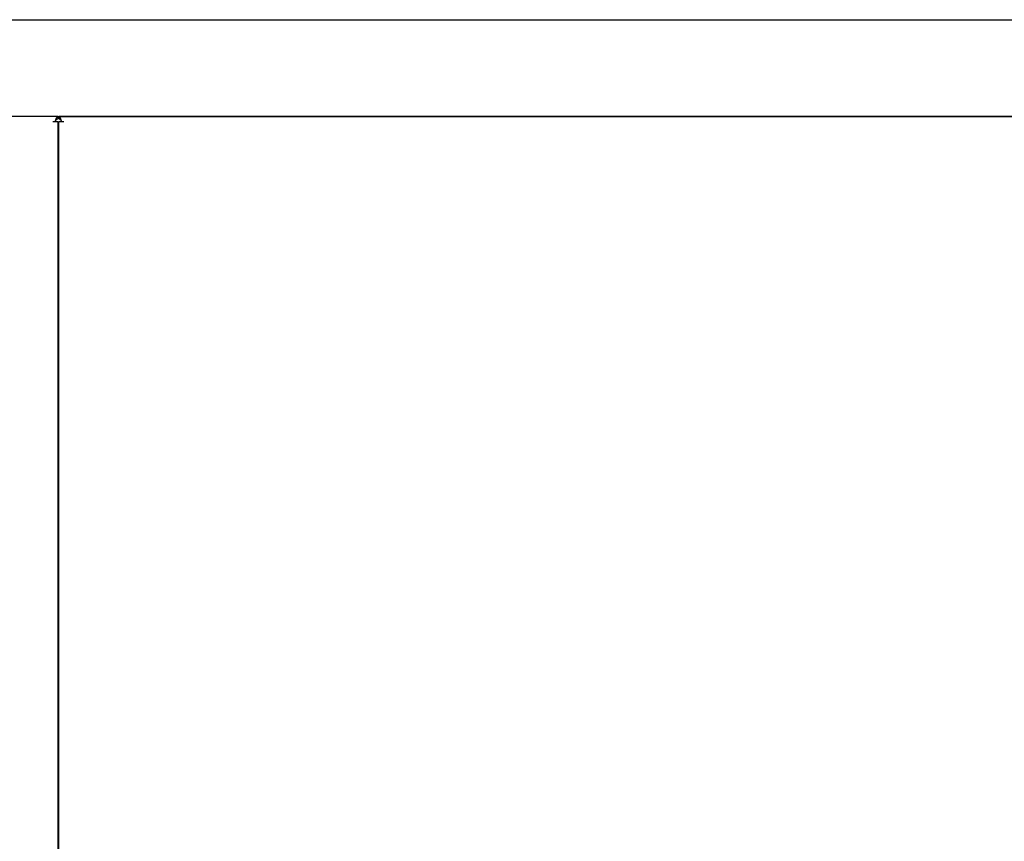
# Model space of a CAD drawing. Extents: x 197 to 960, y 137 to 662.
# Tile 22 of 49: x 561 to 640, y 582 to 648. Entities that reach past the tile are written whole.
import ezdxf

# ---------------------------------------------------------------- set-up
doc = ezdxf.new("R2010")
doc.units = 0
doc.header["$LTSCALE"] = 65.395
doc.header["$MEASUREMENT"] = 0
for name, color, linetype in [('133-357846_DXF_CONTINUOUS_LINE', 7, 'CONTINUOUS'), ('133-357923_DXF_CONTINUOUS_LINE', 7, 'CONTINUOUS'), ('133-357926_DXF_CONTINUOUS_LINE', 7, 'CONTINUOUS'), ('133-358082_DXF_CONTINUOUS_LINE', 7, 'CONTINUOUS'), ('133-358239_DXF_CONTINUOUS_LINE', 7, 'CONTINUOUS'), ('133-358252_DXF_CONTINUOUS_LINE', 7, 'CONTINUOUS')]:
    doc.layers.add(name, color=color, linetype=linetype)

msp = doc.modelspace()

# ---------------------------------------------------------------- linework, layer by layer
at = {"layer": '133-357846_DXF_CONTINUOUS_LINE', "color": 3, "linetype": 'Continuous'}
msp.add_line((563.77007, 614.70714), (563.67007, 614.70714), dxfattribs=at)
at = {"layer": '133-357923_DXF_CONTINUOUS_LINE', "color": 3, "linetype": 'Continuous'}
msp.add_line((563.77007, 621.46678), (563.67007, 621.46678), dxfattribs=at)
at = {"layer": '133-357923_DXF_CONTINUOUS_LINE', "color": 7, "linetype": 'Continuous'}
for p, q in [((563.77007, 621.26678), (563.67007, 621.26678)), ((563.67007, 617.46678), (563.77007, 617.46678))]:
    msp.add_line(p, q, dxfattribs=at)
at = {"layer": '133-357926_DXF_CONTINUOUS_LINE', "color": 7, "linetype": 'Continuous'}
msp.add_line((563.77007, 626.04878), (563.67007, 626.04878), dxfattribs=at)
at = {"layer": '133-358082_DXF_CONTINUOUS_LINE', "color": 3, "linetype": 'Continuous'}
for p, q in [((526.97007, 647.84878), (647.97007, 647.84878)), ((526.97007, 647.84878), (647.97007, 647.84878)), ((563.67007, 640.04878), (563.77007, 640.04878))]:
    msp.add_line(p, q, dxfattribs=at)
at = {"layer": '133-358239_DXF_CONTINUOUS_LINE', "color": 3, "linetype": 'Continuous'}
for p, q in [((563.67007, 640.04878), (526.67007, 640.04878)), ((563.47007, 639.64878), (563.53674, 639.84878)), ((563.53674, 639.84878), (563.6034, 639.99519)), ((563.6034, 639.99519), (563.63316, 640.0191)), ((563.63316, 640.0191), (563.67007, 640.04878)), ((563.27007, 639.64878), (563.47007, 639.64878)), ((563.27007, 639.64878), (563.47007, 639.64878)), ((563.47007, 639.64878), (563.54504, 639.64878)), ((563.54504, 639.64878), (563.63674, 639.64878)), ((563.63674, 639.64878), (563.67007, 639.64878)), ((563.67007, 639.64878), (563.67007, 374.74878))]:
    msp.add_line(p, q, dxfattribs=at)
at = {"layer": '133-358239_DXF_CONTINUOUS_LINE', "color": 7, "linetype": 'Continuous'}
for p, q in [((563.54504, 639.84878), (563.67007, 639.84878)), ((563.6034, 639.82198), (563.67007, 639.84878)), ((563.67007, 640.04878), (563.67007, 639.84878)), ((563.53674, 639.74878), (563.6034, 639.82198))]:
    msp.add_line(p, q, dxfattribs=at)
at = {"layer": '133-358252_DXF_CONTINUOUS_LINE', "color": 7, "linetype": 'Continuous'}
for p, q in [((563.77007, 640.04878), (563.77007, 639.84878)), ((563.77007, 639.84878), (563.83674, 639.82198)), ((563.83674, 639.82198), (563.9034, 639.74878))]:
    msp.add_line(p, q, dxfattribs=at)
at = {"layer": '133-358252_DXF_CONTINUOUS_LINE', "color": 3, "linetype": 'Continuous'}
for p, q in [((648.31007, 640.04878), (563.77007, 640.04878)), ((563.77007, 640.04878), (648.31007, 640.04878)), ((563.9034, 639.84878), (563.92007, 639.79878)), ((563.77007, 374.74878), (563.77007, 639.64878)), ((563.77007, 639.64878), (563.80365, 639.64878)), ((563.80365, 639.64878), (563.89604, 639.64878)), ((563.89604, 639.64878), (564.02032, 639.64878)), ((563.92007, 639.79878), (563.95007, 639.70878)), ((563.95007, 639.70878), (563.97007, 639.64878)), ((563.97007, 639.64878), (564.17007, 639.64878)), ((564.02032, 639.64878), (564.17007, 639.64878))]:
    msp.add_line(p, q, dxfattribs=at)
msp.add_lwpolyline([(563.77007, 640.04878), (563.83674, 639.99519), (563.9034, 639.84878)], dxfattribs=at)

doc.saveas('drawing.dxf')
